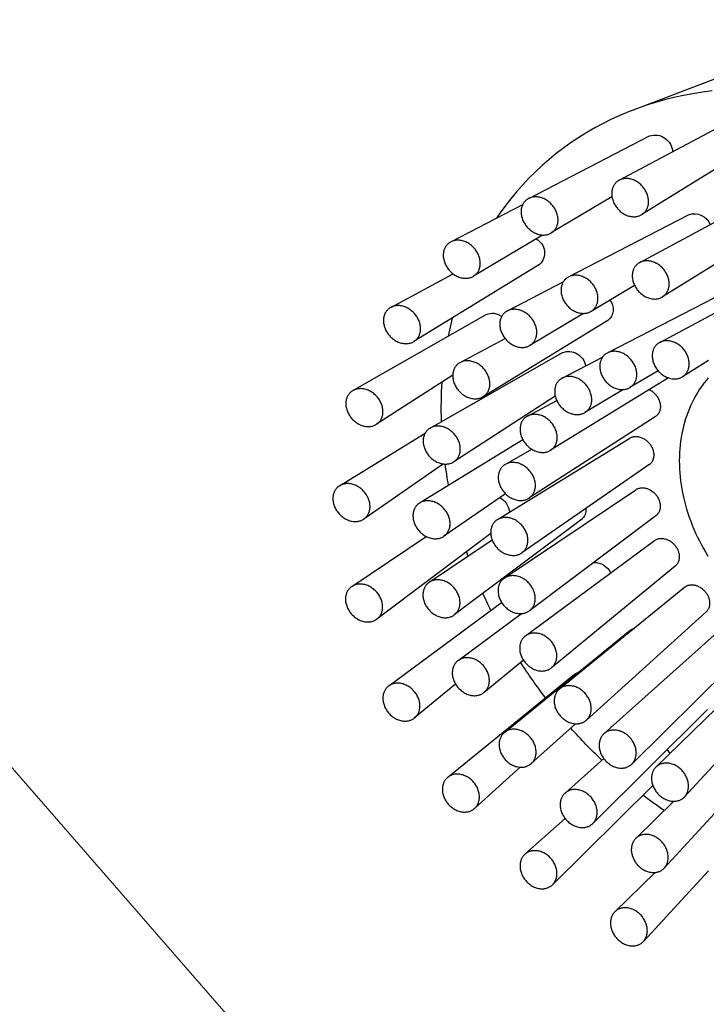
# Model space of a CAD drawing. Header units: millimetres. Extents: x 130528 to 177851, y 51760 to 113805.
# Tile 18 of 88: x 149821 to 149876, y 75640 to 75719. Entities that reach past the tile are written whole.
import ezdxf

# ---------------------------------------------------------------- set-up
doc = ezdxf.new("R2010")
doc.units = ezdxf.units.MM
doc.layers.add('_SA-SANTEHN', color=7, linetype='Continuous', lineweight=0, true_color=0x4c5f99)

msp = doc.modelspace()

# ---------------------------------------------------------------- linework, layer by layer
at = {"layer": '_SA-SANTEHN', "linetype": 'Continuous', "lineweight": 30}
for p, q in [((149870.155, 75711.811), (149878.649, 75715.061)), ((149869.014, 75706.168), (149878.198, 75711.083)), ((149861.761, 75704.706), (149871.451, 75709.722)), ((149879.63, 75708.875), (149870.838, 75703.412)), ((149868.435, 75704.849), (149863.565, 75701.935)), ((149855.515, 75701.226), (149861.287, 75704.223)), ((149864.963, 75698.416), (149874.585, 75703.397)), ((149870.666, 75699.565), (149876.995, 75702.952)), ((149881.22, 75702.233), (149872.49, 75696.809)), ((149862.881, 75701.773), (149857.329, 75698.46)), ((149862.616, 75699.394), (149852.552, 75693.223)), ((149850.706, 75695.967), (149855.704, 75698.655)), ((149860.049, 75695.678), (149864.527, 75698.004)), ((149870.25, 75697.729), (149866.767, 75695.645)), ((149868.072, 75692.308), (149876.681, 75696.765)), ((149872.269, 75693.153), (149877.849, 75696.139)), ((149847.663, 75689.289), (149858.341, 75695.384)), ((149855.624, 75695.106), (149855.298, 75693.647)), ((149866.169, 75695.481), (149861.863, 75692.912)), ((149868.102, 75694.923), (149858.108, 75688.795)), ((149856.263, 75691.539), (149859.861, 75693.475)), ((149853.864, 75686.283), (149864.467, 75692.336)), ((149864.452, 75690.291), (149867.684, 75691.97)), ((149876.182, 75691.688), (149874.096, 75690.392)), ((149855.673, 75690.528), (149849.556, 75686.579)), ((149872.135, 75690.883), (149869.879, 75689.533)), ((149872.98, 75690.3), (149863.508, 75684.492)), ((149863.894, 75688.827), (149855.757, 75683.573)), ((149869.373, 75689.374), (149866.269, 75687.521)), ((149857.255, 75688.219), (149857.349, 75688.277)), ((149857.35, 75688.276), (149857.44, 75688.324)), ((149861.659, 75687.241), (149864.007, 75688.504)), ((149871.91, 75687.191), (149861.782, 75680.651)), ((149846.594, 75681.646), (149853.459, 75685.879)), ((149853.017, 75680.267), (149861.28, 75685.362)), ((149859.254, 75678.93), (149869.86, 75685.469)), ((149859.886, 75683.366), (149862.012, 75684.579)), ((149854.926, 75683.398), (149848.546, 75678.98)), ((149871.405, 75683.321), (149861.209, 75676.26)), ((149859.894, 75681.012), (149854.968, 75677.601)), ((149859.807, 75674.236), (149870.347, 75681.333)), ((149865.989, 75678.952), (149855.796, 75671.288)), ((149871.95, 75679.229), (149861.827, 75671.618)), ((149858.717, 75677.809), (149849.589, 75670.946)), ((149847.573, 75673.56), (149853.545, 75677.581)), ((149853.779, 75673.902), (149858.829, 75677.302)), ((149861.505, 75669.603), (149871.843, 75677.25)), ((149856.762, 75676.339), (149856.884, 75675.992)), ((149873.507, 75675.195), (149863.594, 75667.041)), ((149864.233, 75665.346), (149874.247, 75673.498)), ((149850.531, 75665.581), (149859.59, 75672.281)), ((149875.973, 75671.496), (149866.391, 75662.843)), ((149856.099, 75667.62), (149861.194, 75671.389)), ((149859.816, 75661.849), (149869.899, 75670.058)), ((149867.802, 75661.753), (149877.393, 75670.332)), ((149869.9, 75670.057), (149870.223, 75670.222)), ((149879.179, 75668.383), (149870.029, 75659.311)), ((149861.335, 75667.654), (149858.184, 75665.062)), ((149871.968, 75659.069), (149881.064, 75667.966)), ((149865.422, 75666.518), (149865.757, 75666.686)), ((149855.267, 75658.251), (149865.422, 75666.519)), ((149882.909, 75666.071), (149874.262, 75656.688)), ((149855.899, 75665.723), (149852.616, 75663.023)), ((149876.112, 75663.678), (149866.899, 75654.543)), ((149865.513, 75662.55), (149861.97, 75659.35)), ((149872.865, 75660.458), (149873.07, 75660.147)), ((149864.675, 75656.981), (149867.778, 75659.756)), ((149861.082, 75659.058), (149857.421, 75655.753)), ((149871.715, 75657.6), (149863.678, 75649.632)), ((149870.345, 75653.346), (149873.39, 75656.324)), ((149861.455, 75652.07), (149864.677, 75654.952)), ((149876.66, 75655.336), (149872.635, 75650.968)), ((149868.672, 75647.456), (149871.898, 75650.612)), ((149876.175, 75650.736), (149870.962, 75645.079))]:
    msp.add_line(p, q, dxfattribs=at)
at = {"layer": '_SA-SANTEHN', "lineweight": 13}
msp.add_lwpolyline([(150062.26, 76184.401), (150261.178, 75955.573), (149863.241, 75609.651), (149664.323, 75838.479)], dxfattribs=at)
at = {"layer": '_SA-SANTEHN', "linetype": 'Continuous', "lineweight": 30}
for points in [[(149876.477, 75713.333), (149875.699, 75713.234), (149874.928, 75713.114), (149874.165, 75712.971), (149873.41, 75712.806), (149872.663, 75712.62), (149871.926, 75712.413), (149871.199, 75712.184), (149870.482, 75711.934), (149869.775, 75711.662), (149869.08, 75711.37), (149868.397, 75711.057), (149867.725, 75710.724), (149867.066, 75710.371), (149866.421, 75709.997), (149865.788, 75709.604), (149865.17, 75709.192), (149864.566, 75708.76), (149863.977, 75708.309), (149863.403, 75707.84), (149862.844, 75707.352), (149862.302, 75706.847), (149861.776, 75706.324), (149861.266, 75705.784), (149860.774, 75705.227), (149860.299, 75704.653), (149859.841, 75704.064), (149859.402, 75703.459), (149859.172, 75703.125)], [(149876.164, 75690.32), (149875.981, 75690.099), (149875.804, 75689.872), (149875.635, 75689.638), (149875.472, 75689.399), (149875.317, 75689.154), (149875.169, 75688.904), (149875.029, 75688.648), (149874.895, 75688.386), (149874.77, 75688.12), (149874.652, 75687.849), (149874.542, 75687.574), (149874.44, 75687.293), (149874.345, 75687.009), (149874.259, 75686.721), (149874.18, 75686.428), (149874.11, 75686.132), (149874.048, 75685.833), (149873.993, 75685.53), (149873.947, 75685.224), (149873.91, 75684.915), (149873.88, 75684.604), (149873.859, 75684.29), (149873.846, 75683.974), (149873.841, 75683.656), (149873.845, 75683.336), (149873.857, 75683.015), (149873.877, 75682.692), (149873.905, 75682.368), (149873.942, 75682.044), (149873.987, 75681.718), (149874.04, 75681.393), (149874.101, 75681.067), (149874.171, 75680.74), (149874.248, 75680.415), (149874.334, 75680.089), (149874.427, 75679.764), (149874.528, 75679.441), (149874.638, 75679.118), (149874.754, 75678.796), (149874.879, 75678.477), (149875.011, 75678.159), (149875.151, 75677.842), (149875.298, 75677.529), (149875.452, 75677.217), (149875.613, 75676.908), (149875.782, 75676.602), (149875.958, 75676.299), (149876.14, 75676)]]:
    msp.add_lwpolyline(points, dxfattribs=at)
at = {"layer": '_SA-SANTEHN', "linetype": 'Continuous', "lineweight": 30, "extrusion": (0, 0, -1)}
for centre, radius, start, end in [((-149871.89, 75708.376), 1.416, 71.95969, 176.46461), ((-149875.046, 75702.122), 1.356, 70.13292, 159.80119), ((-149861.769, 75700.339), 1.267, 117.6861, 228.1084), ((-149867.409, 75695.822), 1.133, 140.09224, 232.37548), ((-149858.85, 75694.342), 1.158, 64.02421, 130.08977), ((-149864.954, 75691.025), 1.398, 69.62384, 170.01446), ((-149886.29, 75687.889), 31.538, 358.02239, 3.79881), ((-149889.979, 75688.171), 35.242, 349.41584, 352.20032), ((-149858.653, 75679.368), 1.565, 120.96155, 174.45753), ((-149865.393, 75679.703), 0.958, 173.19781, 231.55813), ((-149867.007, 75674.021), 1.471, 88.89116, 154.48404), ((-149895.331, 75689.794), 40.852, 333.62591, 335.74138), ((-149897.118, 75690.805), 42.907, 322.42248, 327.0538), ((-149897.317, 75690.944), 43.149, 313.46579, 318.23769), ((-149896.331, 75689.772), 41.616, 304.73372, 307.63105)]:
    msp.add_arc(centre, radius, start, end, dxfattribs=at)
at = {"layer": '_SA-SANTEHN', "linetype": 'Continuous', "lineweight": 30}
for points in [[(149870.964, 75703.504), (149869.941, 75702.642), (149868.872, 75703.911), (149867.804, 75705.18), (149868.827, 75706.041), (149869.85, 75706.903), (149870.918, 75705.634), (149871.987, 75704.365), (149870.964, 75703.504)], [(149863.711, 75702.04), (149862.695, 75701.173), (149861.617, 75702.437), (149860.539, 75703.701), (149861.556, 75704.568), (149862.572, 75705.435), (149863.65, 75704.17), (149864.728, 75702.906), (149863.711, 75702.04)], [(149857.483, 75698.571), (149856.474, 75697.697), (149855.385, 75698.953), (149854.296, 75700.209), (149855.305, 75701.083), (149856.314, 75701.958), (149857.403, 75700.702), (149858.492, 75699.446), (149857.483, 75698.571)], [(149872.616, 75696.9), (149871.593, 75696.039), (149870.524, 75697.307), (149869.455, 75698.576), (149870.478, 75699.438), (149871.501, 75700.3), (149872.57, 75699.031), (149873.639, 75697.762), (149872.616, 75696.9)], [(149866.913, 75695.75), (149865.897, 75694.883), (149864.819, 75696.147), (149863.741, 75697.412), (149864.758, 75698.278), (149865.774, 75699.145), (149866.852, 75697.881), (149867.93, 75696.616), (149866.913, 75695.75)], [(149852.701, 75693.333), (149851.7, 75692.45), (149850.601, 75693.696), (149849.501, 75694.942), (149850.503, 75695.825), (149851.504, 75696.709), (149852.603, 75695.463), (149853.703, 75694.217), (149852.701, 75693.333)], [(149862.017, 75693.023), (149861.008, 75692.149), (149859.919, 75693.405), (149858.83, 75694.661), (149859.839, 75695.535), (149860.847, 75696.41), (149861.936, 75695.154), (149863.025, 75693.898), (149862.017, 75693.023)], [(149874.222, 75690.484), (149873.198, 75689.621), (149872.127, 75690.892), (149871.057, 75692.163), (149872.081, 75693.026), (149873.106, 75693.889), (149874.176, 75692.618), (149875.247, 75691.347), (149874.222, 75690.484)], [(149870.025, 75689.638), (149869.007, 75688.77), (149867.928, 75690.036), (149866.848, 75691.303), (149867.866, 75692.17), (149868.884, 75693.038), (149869.964, 75691.772), (149871.044, 75690.506), (149870.025, 75689.638)], [(149858.258, 75688.906), (149857.257, 75688.022), (149856.158, 75689.268), (149855.058, 75690.514), (149856.059, 75691.398), (149857.061, 75692.281), (149858.16, 75691.035), (149859.26, 75689.789), (149858.258, 75688.906)], [(149866.423, 75687.633), (149865.413, 75686.757), (149864.322, 75688.015), (149863.231, 75689.273), (149864.241, 75690.149), (149865.251, 75691.024), (149866.342, 75689.766), (149867.433, 75688.508), (149866.423, 75687.633)], [(149849.69, 75686.681), (149848.694, 75685.79), (149847.587, 75687.027), (149846.481, 75688.264), (149847.477, 75689.155), (149848.474, 75690.046), (149849.58, 75688.809), (149850.687, 75687.572), (149849.69, 75686.681)], [(149863.658, 75684.603), (149862.655, 75683.718), (149861.554, 75684.966), (149860.452, 75686.214), (149861.455, 75687.099), (149862.458, 75687.984), (149863.559, 75686.736), (149864.661, 75685.488), (149863.658, 75684.603)], [(149855.892, 75683.675), (149854.895, 75682.784), (149853.789, 75684.021), (149852.682, 75685.258), (149853.679, 75686.149), (149854.675, 75687.041), (149855.782, 75685.804), (149856.888, 75684.567), (149855.892, 75683.675)], [(149861.917, 75680.754), (149860.919, 75679.861), (149859.81, 75681.1), (149858.702, 75682.339), (149859.7, 75683.232), (149860.698, 75684.125), (149861.807, 75682.886), (149862.915, 75681.647), (149861.917, 75680.754)], [(149848.654, 75679.066), (149847.659, 75678.17), (149846.55, 75679.401), (149845.442, 75680.632), (149846.437, 75681.528), (149847.432, 75682.425), (149848.541, 75681.193), (149849.649, 75679.962), (149848.654, 75679.066)], [(149855.077, 75677.687), (149854.081, 75676.791), (149852.973, 75678.022), (149851.864, 75679.253), (149852.86, 75680.15), (149853.855, 75681.046), (149854.964, 75679.815), (149856.072, 75678.583), (149855.077, 75677.687)], [(149861.317, 75676.346), (149860.32, 75675.448), (149859.21, 75676.681), (149858.1, 75677.915), (149859.097, 75678.812), (149860.094, 75679.71), (149861.204, 75678.477), (149862.314, 75677.244), (149861.317, 75676.346)], [(149855.869, 75671.348), (149854.871, 75670.451), (149853.766, 75671.682), (149852.661, 75672.912), (149853.66, 75673.809), (149854.658, 75674.705), (149855.763, 75673.475), (149856.868, 75672.244), (149855.869, 75671.348)], [(149861.9, 75671.678), (149860.9, 75670.78), (149859.793, 75672.012), (149858.687, 75673.245), (149859.687, 75674.143), (149860.687, 75675.041), (149861.794, 75673.808), (149862.9, 75672.576), (149861.9, 75671.678)], [(149849.662, 75671.006), (149848.664, 75670.109), (149847.559, 75671.34), (149846.454, 75672.57), (149847.453, 75673.467), (149848.452, 75674.363), (149849.556, 75673.133), (149850.661, 75671.902), (149849.662, 75671.006)], [(149863.625, 75667.068), (149862.618, 75666.174), (149861.52, 75667.411), (149860.423, 75668.648), (149861.43, 75669.542), (149862.437, 75670.435), (149863.534, 75669.198), (149864.632, 75667.961), (149863.625, 75667.068)], [(149858.215, 75665.089), (149857.21, 75664.197), (149856.114, 75665.432), (149855.018, 75666.667), (149856.023, 75667.559), (149857.028, 75668.451), (149858.124, 75667.216), (149859.22, 75665.981), (149858.215, 75665.089)], [(149852.647, 75663.049), (149851.642, 75662.157), (149850.546, 75663.392), (149849.45, 75664.627), (149850.456, 75665.519), (149851.461, 75666.411), (149852.557, 75665.176), (149853.652, 75663.941), (149852.647, 75663.049)], [(149866.377, 75662.83), (149865.361, 75661.945), (149864.275, 75663.191), (149863.189, 75664.437), (149864.205, 75665.322), (149865.22, 75666.207), (149866.306, 75664.961), (149867.392, 75663.716), (149866.377, 75662.83)], [(149861.956, 75659.338), (149860.942, 75658.454), (149859.858, 75659.698), (149858.774, 75660.942), (149859.787, 75661.825), (149860.801, 75662.709), (149861.885, 75661.465), (149862.97, 75660.221), (149861.956, 75659.338)], [(149869.97, 75659.257), (149868.947, 75658.381), (149867.872, 75659.638), (149866.797, 75660.894), (149867.82, 75661.769), (149868.843, 75662.645), (149869.918, 75661.388), (149870.993, 75660.132), (149869.97, 75659.257)], [(149874.163, 75656.593), (149873.135, 75655.725), (149872.067, 75656.991), (149871, 75658.256), (149872.028, 75659.123), (149873.056, 75659.99), (149874.123, 75658.725), (149875.19, 75657.46), (149874.163, 75656.593)], [(149857.407, 75655.74), (149856.393, 75654.856), (149855.309, 75656.1), (149854.225, 75657.344), (149855.238, 75658.227), (149856.252, 75659.111), (149857.336, 75657.867), (149858.42, 75656.624), (149857.407, 75655.74)], [(149866.84, 75654.488), (149865.818, 75653.614), (149864.745, 75654.869), (149863.672, 75656.123), (149864.694, 75656.997), (149865.715, 75657.871), (149866.788, 75656.617), (149867.861, 75655.362), (149866.84, 75654.488)], [(149872.536, 75650.874), (149871.51, 75650.008), (149870.444, 75651.271), (149869.378, 75652.534), (149870.405, 75653.4), (149871.431, 75654.266), (149872.496, 75653.003), (149873.562, 75651.74), (149872.536, 75650.874)], [(149863.619, 75649.577), (149862.597, 75648.703), (149861.524, 75649.958), (149860.451, 75651.212), (149861.473, 75652.086), (149862.494, 75652.96), (149863.567, 75651.706), (149864.64, 75650.451), (149863.619, 75649.577)], [(149870.863, 75644.984), (149869.837, 75644.118), (149868.771, 75645.381), (149867.706, 75646.645), (149868.732, 75647.51), (149869.758, 75648.376), (149870.824, 75647.113), (149871.889, 75645.85), (149870.863, 75644.984)]]:
    msp.add_rational_spline(points, [1, 0.707106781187, 1, 0.707106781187, 1, 0.707106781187, 1, 0.707106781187, 1], degree=2, knots=[0, 0, 0, 1.570796, 1.570796, 3.141593, 3.141593, 4.712389, 4.712389, 6.283185, 6.283185, 6.283185], dxfattribs=at)
for points, knots in [([(149871.446, 75689.36), (149871.477, 75689.345), (149871.55, 75689.308), (149871.662, 75689.235), (149871.778, 75689.143), (149871.887, 75689.039), (149871.986, 75688.926), (149872.074, 75688.805), (149872.15, 75688.676), (149872.214, 75688.543), (149872.263, 75688.406), (149872.299, 75688.268), (149872.32, 75688.13), (149872.325, 75687.994), (149872.316, 75687.862), (149872.292, 75687.734), (149872.254, 75687.614), (149872.202, 75687.503), (149872.137, 75687.4), (149872.059, 75687.31), (149871.983, 75687.24), (149871.929, 75687.206), (149871.909, 75687.193)], [0, 0, 0, 0, 0.037352, 0.089396, 0.141521, 0.193812, 0.245936, 0.297959, 0.350149, 0.402171, 0.453959, 0.505912, 0.557698, 0.609221, 0.66091, 0.712432, 0.763776, 0.815284, 0.866628, 0.917951, 0.969437, 1, 1, 1, 1]), ([(149869.86, 75685.468), (149869.888, 75685.484), (149869.951, 75685.521), (149870.058, 75685.562), (149870.178, 75685.591), (149870.305, 75685.606), (149870.435, 75685.605), (149870.567, 75685.588), (149870.701, 75685.556), (149870.833, 75685.509), (149870.963, 75685.447), (149871.088, 75685.372), (149871.207, 75685.284), (149871.319, 75685.185), (149871.421, 75685.075), (149871.513, 75684.957), (149871.594, 75684.831), (149871.662, 75684.7), (149871.717, 75684.565), (149871.757, 75684.428), (149871.783, 75684.291), (149871.795, 75684.154), (149871.791, 75684.021), (149871.773, 75683.893), (149871.741, 75683.77), (149871.694, 75683.656), (149871.634, 75683.55), (149871.561, 75683.456), (149871.484, 75683.378), (149871.428, 75683.339), (149871.404, 75683.322)], [0, 0, 0, 0, 0.029641, 0.065772, 0.102095, 0.138534, 0.174857, 0.211341, 0.247941, 0.284425, 0.320967, 0.357626, 0.394168, 0.43064, 0.467229, 0.503701, 0.540008, 0.576433, 0.612739, 0.648861, 0.685099, 0.721221, 0.757217, 0.793327, 0.829323, 0.865302, 0.901396, 0.937376, 0.973456, 1, 1, 1, 1]), ([(149870.348, 75681.331), (149870.361, 75681.341), (149870.407, 75681.374), (149870.496, 75681.415), (149870.611, 75681.456), (149870.734, 75681.48), (149870.862, 75681.49), (149870.993, 75681.484), (149871.127, 75681.462), (149871.26, 75681.425), (149871.392, 75681.373), (149871.52, 75681.307), (149871.644, 75681.228), (149871.76, 75681.137), (149871.869, 75681.034), (149871.968, 75680.922), (149872.057, 75680.802), (149872.133, 75680.675), (149872.197, 75680.544), (149872.247, 75680.408), (149872.283, 75680.272), (149872.305, 75680.135), (149872.312, 75680), (149872.304, 75679.869), (149872.282, 75679.743), (149872.245, 75679.623), (149872.194, 75679.511), (149872.13, 75679.409), (149872.053, 75679.318), (149871.992, 75679.258), (149871.954, 75679.233), (149871.949, 75679.23)], [0, 0, 0, 0, 0.015061, 0.051467, 0.087758, 0.124218, 0.160793, 0.197253, 0.233785, 0.270434, 0.306965, 0.343442, 0.380036, 0.416512, 0.452831, 0.489268, 0.525587, 0.56172, 0.597968, 0.6341, 0.670096, 0.706206, 0.742202, 0.778167, 0.814247, 0.850213, 0.886266, 0.922433, 0.958487, 0.994709, 1, 1, 1, 1]), ([(149871.844, 75677.249), (149871.848, 75677.252), (149871.882, 75677.281), (149871.957, 75677.323), (149872.067, 75677.373), (149872.187, 75677.406), (149872.312, 75677.425), (149872.442, 75677.429), (149872.574, 75677.416), (149872.708, 75677.388), (149872.841, 75677.346), (149872.971, 75677.288), (149873.098, 75677.217), (149873.219, 75677.133), (149873.332, 75677.038), (149873.437, 75676.932), (149873.532, 75676.817), (149873.615, 75676.695), (149873.687, 75676.566), (149873.746, 75676.434), (149873.79, 75676.298), (149873.821, 75676.162), (149873.837, 75676.026), (149873.839, 75675.893), (149873.826, 75675.763), (149873.798, 75675.639), (149873.755, 75675.523), (149873.7, 75675.414), (149873.63, 75675.316), (149873.565, 75675.243), (149873.52, 75675.208), (149873.506, 75675.197)], [0, 0, 0, 0, 0.004422, 0.040927, 0.077317, 0.113827, 0.150453, 0.186963, 0.223472, 0.260098, 0.296606, 0.332995, 0.3695, 0.405888, 0.442092, 0.478412, 0.514615, 0.550652, 0.586804, 0.622841, 0.658798, 0.694869, 0.730827, 0.766823, 0.802933, 0.838931, 0.875069, 0.911322, 0.947461, 0.983785, 1, 1, 1, 1]), ([(149874.248, 75673.497), (149874.257, 75673.506), (149874.29, 75673.533), (149874.352, 75673.573), (149874.432, 75673.615), (149874.517, 75673.649), (149874.606, 75673.674), (149874.699, 75673.691), (149874.795, 75673.7), (149874.893, 75673.699), (149874.992, 75673.69), (149875.093, 75673.672), (149875.193, 75673.646), (149875.292, 75673.611), (149875.389, 75673.569), (149875.485, 75673.518), (149875.577, 75673.46), (149875.666, 75673.395), (149875.751, 75673.324), (149875.832, 75673.247), (149875.906, 75673.165), (149875.975, 75673.077), (149876.038, 75672.987), (149876.094, 75672.892), (149876.143, 75672.794), (149876.185, 75672.694), (149876.219, 75672.594), (149876.245, 75672.491), (149876.263, 75672.389), (149876.273, 75672.288), (149876.274, 75672.188), (149876.267, 75672.09), (149876.252, 75671.994), (149876.229, 75671.902), (149876.197, 75671.815), (149876.158, 75671.731), (149876.111, 75671.653), (149876.057, 75671.581), (149876.01, 75671.529), (149875.98, 75671.503), (149875.972, 75671.496)], [0, 0, 0, 0, 0.011487, 0.038863, 0.066736, 0.09367, 0.120791, 0.148504, 0.176422, 0.203299, 0.230661, 0.258023, 0.285888, 0.312642, 0.339879, 0.367116, 0.394855, 0.421474, 0.448573, 0.475672, 0.503267, 0.529798, 0.556803, 0.583809, 0.611307, 0.637831, 0.664827, 0.691824, 0.719308, 0.74591, 0.772984, 0.800057, 0.827618, 0.85435, 0.881556, 0.908762, 0.936457, 0.963317, 0.990655, 1, 1, 1, 1])]:
    msp.add_open_spline(points, degree=3, knots=knots, dxfattribs=at)

doc.saveas('drawing.dxf')
